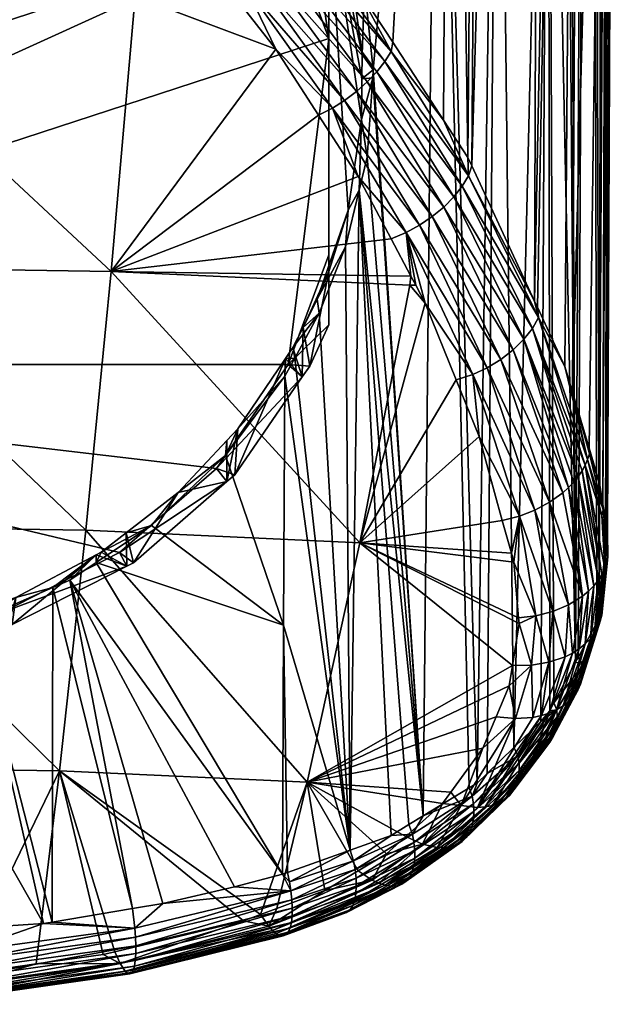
# Model space of a CAD drawing. Extents: x -0.026 to 0.026, y -0.137 to 0.026.
# Tile 4 of 22: x 0.005 to 0.02, y -0.137 to -0.113. Entities that reach past the tile are written whole.
import ezdxf

# ---------------------------------------------------------------- set-up
doc = ezdxf.new("R2010")
doc.units = 0
doc.layers.add('mesh', color=7, linetype='CONTINUOUS')

msp = doc.modelspace()

# ---------------------------------------------------------------- meshes
at = {"layer": 'mesh'}
mesh = msp.add_polyface(dxfattribs=at)
corners = [(0.012266, -0.083412, 0.158986), (0.00923, -0.059689, 0.149514), (0.009043, -0.104562, 0.165656), (0.012371, -0.059407, 0.150288), (0.002367, -0.10199, 0.163593), (0.003298, -0.060039, 0.148552), (0, -0.060136, 0.148285), (0.00349, -0.102181, 0.163756), (0.006322, -0.05995, 0.148797), (0.007193, -0.103463, 0.164814), (0.005747, -0.102818, 0.164298), (0.006161, -0.103003, 0.164446), (0.009372, -0.106779, 0.202668), (0.008868, -0.082789, 0.194779), (0.011064, -0.083547, 0.192686), (0.008852, -0.077173, 0.192823), (0.008852, -0.076997, 0.192762), (0.016621, -0.116313, 0.195447), (0.017081, -0.051541, 0.1719), (0.018438, -0.052785, 0.168482), (0.016525, -0.116107, 0.195629), (0.016084, -0.085972, 0.186033), (0.012986, -0.084327, 0.190544), (0.013652, -0.049569, 0.177316), (0.012961, -0.049306, 0.178038), (0.006273, -0.076505, 0.19461), (0.006365, -0.104521, 0.204327), (0.004828, -0.076267, 0.195264), (0.006488, -0.104576, 0.204286), (0.003296, -0.076105, 0.195728), (0.003293, -0.07494, 0.195321), (0.00337, -0.103295, 0.20523), (0.005478, -0.046948, 0.184517), (0.001416, -0.102978, 0.205463), (0.00046, -0.102897, 0.205522), (0, -0.075982, 0.196094), (0.019496, -0.053758, 0.165808), (0.020173, -0.05482, 0.162889), (0.020016, -0.089554, 0.175542), (0.019148, -0.122, 0.190382), (0.018196, -0.119713, 0.192447), (0.014184, -0.059102, 0.151126), (0.019224, -0.128782, 0.18319), (0.018906, -0.057497, 0.155534), (0.01867, -0.05761, 0.155225), (0.019816, -0.127286, 0.184867), (0.019948, -0.056648, 0.157866), (0.0196, -0.056932, 0.157089), (0.020136, -0.056247, 0.15897), (0.019974, -0.125985, 0.186317), (0.020373, -0.05574, 0.160362), (0.019999, -0.125779, 0.186547), (0.02033, -0.05554, 0.160912), (0.019912, -0.124816, 0.187613), (0.013988, -0.096692, 0.164628), (0.01576, -0.096291, 0.16572), (0.015111, -0.058946, 0.151555), (0.015982, -0.058693, 0.152249), (0.017273, -0.095792, 0.167126), (0.017063, -0.058379, 0.153112), (0.017452, -0.058193, 0.153622), (0.018535, -0.095187, 0.168807)]
mesh.append_faces([[corners[k] for k in face] for face in [(0, 1, 2, 2), (3, 1, 0, 0), (4, 5, 6, 6), (7, 8, 5, 5), (8, 9, 1, 1), (10, 11, 8, 8), (12, 13, 14, 14), (14, 15, 16, 16), (13, 15, 14, 14), (17, 18, 19, 19), (20, 21, 18, 18), (22, 23, 21, 21), (14, 24, 22, 22), (25, 26, 27, 27), (13, 28, 25, 25), (27, 29, 30, 30), (31, 29, 27, 27), (15, 25, 16, 16), (15, 13, 25, 25), (27, 32, 25, 25), (33, 34, 35, 35), (29, 35, 30, 30), (29, 33, 35, 35), (36, 37, 38, 38), (38, 39, 36, 36), (40, 19, 36, 36), (41, 3, 0, 0), (42, 43, 44, 44), (45, 46, 47, 47), (45, 48, 46, 46), (49, 50, 48, 48), (51, 52, 50, 50), (53, 38, 52, 52), (54, 41, 0, 0), (55, 41, 54, 54), (55, 56, 41, 41), (55, 57, 56, 56), (58, 57, 55, 55), (58, 59, 57, 57), (58, 60, 59, 59), (61, 60, 58, 58), (44, 60, 61, 61)]])
mesh = msp.add_polyface(dxfattribs=at)
corners = [(0.002045, -0.102126, 0.163661), (0.002367, -0.10199, 0.163593), (0.001656, -0.102104, 0.163643), (0.003214, -0.102134, 0.163716), (0.00435, -0.102569, 0.164037), (0.011068, -0.106258, 0.166875), (0.012029, -0.107432, 0.16764), (0.012132, -0.096983, 0.163875), (0.012266, -0.083412, 0.158986), (0.009043, -0.104562, 0.165656), (0.003298, -0.060039, 0.148552), (0.00349, -0.102181, 0.163756), (0.005747, -0.102818, 0.164298), (0.006322, -0.05995, 0.148797), (0.00923, -0.059689, 0.149514), (0.007656, -0.103669, 0.164979), (0.007193, -0.103463, 0.164814), (0.006161, -0.103003, 0.164446), (0.009372, -0.106779, 0.202668), (0.011064, -0.083547, 0.192686), (0.010749, -0.108205, 0.201699), (0.008934, -0.106325, 0.202976), (0.008868, -0.082789, 0.194779), (0.016621, -0.116313, 0.195447), (0.018438, -0.052785, 0.168482), (0.018196, -0.119713, 0.192447), (0.016525, -0.116107, 0.195629), (0.017081, -0.051541, 0.1719), (0.016084, -0.085972, 0.186033), (0.013706, -0.111776, 0.199093), (0.012986, -0.084327, 0.190544), (0.015911, -0.115165, 0.196383), (0.014639, -0.113211, 0.197946), (0.010999, -0.108507, 0.201479), (0.012365, -0.110157, 0.200275), (0.012821, -0.110709, 0.199872), (0.013988, -0.096692, 0.164628), (0.013846, -0.111437, 0.169934), (0.01576, -0.096291, 0.16572), (0.012178, -0.107687, 0.167795), (0.007822, -0.1055, 0.203594), (0.004828, -0.076267, 0.195264), (0.004146, -0.103516, 0.205068), (0.00337, -0.103295, 0.20523), (0.006273, -0.076505, 0.19461), (0.006488, -0.104576, 0.204286), (0.006365, -0.104521, 0.204327), (0.006712, -0.104678, 0.204211), (0, -0.075982, 0.196094), (0.00046, -0.102897, 0.205522), (0.00025, -0.102893, 0.205526), (0.003235, -0.103269, 0.205249), (0.003296, -0.076105, 0.195728), (0.001946, -0.103023, 0.20543), (0.001416, -0.102978, 0.205463), (0.001658, -0.102622, 0.162173), (-0.000004, -0.102013, 0.163569), (-0.000177, -0.102003, 0.163561), (-0.000004, -0.101828, 0.16346), (0, -0.060136, 0.148285), (0.019224, -0.128782, 0.18319), (0.01867, -0.05761, 0.155225), (0.018535, -0.095187, 0.168807), (0.0196, -0.056932, 0.157089), (0.018906, -0.057497, 0.155534), (0.004866, -0.103842, 0.204827)]
mesh.append_faces([[corners[k] for k in face] for face in [(0, 1, 2, 2), (0, 3, 1, 1), (4, 3, 0, 0), (5, 6, 7, 7), (8, 9, 7, 7), (3, 10, 1, 1), (11, 10, 3, 3), (12, 13, 11, 11), (14, 15, 9, 9), (14, 16, 15, 15), (13, 17, 16, 16), (18, 19, 20, 20), (21, 22, 18, 18), (23, 24, 25, 25), (26, 27, 23, 23), (28, 29, 30, 30), (31, 32, 28, 28), (19, 33, 20, 20), (30, 34, 19, 19), (29, 35, 30, 30), (36, 37, 38, 38), (39, 36, 7, 7), (36, 8, 7, 7), (22, 21, 40, 40), (41, 42, 43, 43), (44, 45, 46, 46), (22, 47, 45, 45), (40, 47, 22, 22), (48, 49, 50, 50), (51, 52, 43, 43), (51, 53, 52, 52), (53, 54, 52, 52), (55, 56, 57, 57), (55, 2, 56, 56), (55, 0, 2, 2), (2, 58, 56, 56), (2, 1, 58, 58), (1, 59, 58, 58), (60, 61, 62, 62), (63, 64, 60, 60), (41, 65, 42, 42), (41, 46, 65, 65)]])
mesh = msp.add_polyface(dxfattribs=at)
corners = [(0.01067, -0.107185, 0.163834), (0.010297, -0.105824, 0.166519), (0.010293, -0.106857, 0.163715), (0.011401, -0.106939, 0.167282), (0.012195, -0.109394, 0.164638), (0.011919, -0.107701, 0.167757), (0.008294, -0.104249, 0.165378), (0.008128, -0.104976, 0.16303), (0.009834, -0.105358, 0.1662), (0.007779, -0.105639, 0.162633), (0.010211, -0.107753, 0.163402), (0.012178, -0.107687, 0.167795), (0.012217, -0.108141, 0.16803), (0.012029, -0.107432, 0.16764), (0.011068, -0.106258, 0.166875), (0.009043, -0.104562, 0.165656), (0.009587, -0.104913, 0.165922), (0.012132, -0.096983, 0.163875), (0.008934, -0.106325, 0.202976), (0.009261, -0.106998, 0.202855), (0.00776, -0.105683, 0.203782), (0.009372, -0.106779, 0.202668), (0.010749, -0.108205, 0.201699), (0.007462, -0.10617, 0.204002), (0.009107, -0.107238, 0.203009), (0.008925, -0.107484, 0.203131), (0.007622, -0.105923, 0.203907), (0.019825, -0.124287, 0.188196), (0.019565, -0.123408, 0.189037), (0.020016, -0.089554, 0.175542), (0.016084, -0.085972, 0.186033), (0.014639, -0.113211, 0.197946), (0.013706, -0.111776, 0.199093), (0.011064, -0.083547, 0.192686), (0.012365, -0.110157, 0.200275), (0.010999, -0.108507, 0.201479), (0.012986, -0.084327, 0.190544), (0.012821, -0.110709, 0.199872), (0.016754, -0.131818, 0.179785), (0.017273, -0.095792, 0.167126), (0.01576, -0.096291, 0.16572), (0.017678, -0.130923, 0.180786), (0.018535, -0.095187, 0.168807), (0.013846, -0.111437, 0.169934), (0.013926, -0.111792, 0.170109), (0.013988, -0.096692, 0.164628), (0.013807, -0.111261, 0.169848), (0.013102, -0.109271, 0.168758), (0.019496, -0.053758, 0.165808), (0.019148, -0.122, 0.190382), (0.018957, -0.121356, 0.190997), (0.018267, -0.119868, 0.192311), (0.018196, -0.119713, 0.192447), (0.019912, -0.124816, 0.187613), (0.02033, -0.05554, 0.160912), (0.020029, -0.12553, 0.186825)]
mesh.append_faces([[corners[k] for k in face] for face in [(0, 1, 2, 2), (0, 3, 1, 1), (4, 3, 0, 0), (4, 5, 3, 3), (2, 6, 7, 7), (2, 8, 6, 6), (1, 8, 2, 2), (9, 2, 7, 7), (10, 2, 9, 9), (10, 0, 2, 2), (11, 5, 12, 12), (13, 5, 11, 11), (13, 3, 5, 5), (14, 3, 13, 13), (14, 1, 3, 3), (8, 1, 14, 14), (8, 15, 6, 6), (8, 16, 15, 15), (14, 16, 8, 8), (17, 16, 14, 14), (17, 15, 16, 16), (18, 19, 20, 20), (21, 19, 18, 18), (21, 22, 19, 19), (23, 24, 25, 25), (26, 19, 24, 24), (26, 20, 19, 19), (27, 28, 29, 29), (30, 31, 32, 32), (33, 34, 35, 35), (36, 37, 34, 34), (38, 39, 40, 40), (41, 42, 39, 39), (40, 43, 44, 44), (45, 46, 43, 43), (11, 17, 13, 13), (47, 45, 11, 11), (47, 46, 45, 45), (48, 49, 50, 50), (51, 48, 50, 50), (52, 48, 51, 51), (53, 54, 55, 55)]])
mesh = msp.add_polyface(dxfattribs=at)
corners = [(0.013562, -0.11125, 0.169789), (0.013846, -0.111437, 0.169934), (0.013807, -0.111261, 0.169848), (0.013926, -0.111792, 0.170109), (0.01387, -0.113517, 0.170804), (0.014148, -0.113903, 0.171012), (0.013863, -0.114131, 0.171023), (0.014134, -0.11411, 0.171079), (0.013851, -0.115149, 0.171386), (0.013995, -0.116095, 0.171722), (0.013797, -0.116923, 0.171914), (0.016171, -0.117092, 0.196127), (0.015916, -0.11735, 0.196283), (0.013996, -0.114209, 0.198725), (0.014973, -0.117994, 0.196461), (0.013767, -0.11658, 0.197637), (0.013123, -0.114868, 0.198844), (0.014238, -0.113954, 0.198593), (0.016379, -0.116826, 0.195931), (0.01444, -0.113695, 0.198422), (0.016536, -0.116563, 0.195704), (0.014599, -0.113441, 0.198218), (0.016621, -0.116313, 0.195447), (0.018196, -0.119713, 0.192447), (0.016525, -0.116107, 0.195629), (0.015911, -0.115165, 0.196383), (0.014639, -0.113211, 0.197946), (0.013706, -0.111776, 0.199093), (0.012148, -0.110619, 0.200703), (0.012306, -0.110372, 0.200523), (0.015624, -0.117592, 0.196392), (0.013429, -0.114673, 0.198851), (0.013724, -0.114451, 0.198812), (0.015305, -0.117809, 0.196451), (0.020016, -0.089554, 0.175542), (0.019565, -0.123408, 0.189037), (0.019148, -0.122, 0.190382), (0.016084, -0.085972, 0.186033), (0.015399, -0.132641, 0.178874), (0.01576, -0.096291, 0.16572), (0.018683, -0.129801, 0.182044), (0.019224, -0.128782, 0.18319), (0.018535, -0.095187, 0.168807), (0.019999, -0.125779, 0.186547), (0.020373, -0.05574, 0.160362), (0.019974, -0.125985, 0.186317), (0.019825, -0.124287, 0.188196), (0.019912, -0.124816, 0.187613), (0.0196, -0.056932, 0.157089), (0.019289, -0.128661, 0.183326), (0.019757, -0.12778, 0.184316), (0.019816, -0.127286, 0.184867), (0.020136, -0.056247, 0.15897), (0.020029, -0.12553, 0.186825), (0.02033, -0.05554, 0.160912)]
mesh.append_faces([[corners[k] for k in face] for face in [(0, 1, 2, 2), (0, 3, 1, 1), (4, 3, 0, 0), (4, 5, 3, 3), (6, 5, 4, 4), (6, 7, 5, 5), (8, 7, 6, 6), (8, 9, 7, 7), (10, 9, 8, 8), (11, 12, 13, 13), (14, 15, 16, 16), (17, 11, 13, 13), (17, 18, 11, 11), (19, 18, 17, 17), (19, 20, 18, 18), (21, 20, 19, 19), (22, 23, 20, 20), (20, 24, 22, 22), (20, 25, 24, 24), (21, 25, 20, 20), (21, 26, 25, 25), (27, 26, 21, 21), (28, 21, 19, 19), (29, 27, 21, 21), (30, 31, 32, 32), (30, 33, 31, 31), (33, 16, 31, 31), (33, 14, 16, 16), (12, 32, 13, 13), (12, 30, 32, 32), (34, 35, 36, 36), (25, 37, 24, 24), (38, 39, 5, 5), (40, 41, 42, 42), (43, 44, 45, 45), (46, 34, 47, 47), (39, 3, 5, 5), (48, 41, 49, 49), (50, 48, 49, 49), (51, 48, 50, 50), (45, 52, 51, 51), (53, 54, 43, 43)]])
mesh = msp.add_polyface(dxfattribs=at)
corners = [(0.015451, -0.119762, 0.195126), (0.015068, -0.119309, 0.195515), (0.015215, -0.119316, 0.195478), (0.013809, -0.125782, 0.190389), (0.016228, -0.121687, 0.1935), (0.015094, -0.119087, 0.195659), (0.014973, -0.117994, 0.196461), (0.014596, -0.118147, 0.196401), (0.013767, -0.11658, 0.197637), (0.016645, -0.121556, 0.193542), (0.016803, -0.123111, 0.192298), (0.017663, -0.120935, 0.19329), (0.01793, -0.120672, 0.193105), (0.019048, -0.124394, 0.189969), (0.015916, -0.11735, 0.196283), (0.019468, -0.12383, 0.189473), (0.018141, -0.120398, 0.192882), (0.018291, -0.120125, 0.192631), (0.019529, -0.123687, 0.189334), (0.018957, -0.121356, 0.190997), (0.019148, -0.122, 0.190382), (0.018267, -0.119868, 0.192311), (0.018196, -0.119713, 0.192447), (0.016171, -0.117092, 0.196127), (0.016379, -0.116826, 0.195931), (0.016536, -0.116563, 0.195704), (0.019292, -0.124117, 0.189736), (0.019389, -0.123974, 0.189607), (0.01735, -0.121176, 0.193426), (0.015305, -0.117809, 0.196451), (0.015624, -0.117592, 0.196392), (0.017006, -0.121385, 0.19351), (0.018573, -0.124763, 0.190237), (0.018205, -0.124962, 0.190349), (0.018902, -0.124525, 0.190071), (0.015399, -0.132641, 0.178874), (0.013995, -0.116095, 0.171722), (0.013797, -0.116923, 0.171914), (0.014148, -0.113903, 0.171012), (0.014134, -0.11411, 0.171079), (0.017003, -0.131576, 0.180055), (0.017273, -0.095792, 0.167126), (0.016754, -0.131818, 0.179785), (0.017678, -0.130923, 0.180786), (0.018535, -0.095187, 0.168807), (0.018576, -0.130002, 0.181818), (0.018683, -0.129801, 0.182044), (0.018352, -0.130271, 0.181516)]
mesh.append_faces([[corners[k] for k in face] for face in [(0, 1, 2, 2), (0, 3, 1, 1), (4, 3, 0, 0), (5, 2, 1, 1), (6, 7, 8, 8), (5, 7, 6, 6), (6, 2, 5, 5), (6, 0, 2, 2), (9, 0, 6, 6), (9, 4, 0, 0), (10, 4, 9, 9), (11, 12, 13, 13), (14, 12, 11, 11), (15, 16, 17, 17), (18, 19, 20, 20), (17, 19, 18, 18), (17, 21, 19, 19), (22, 21, 17, 17), (23, 12, 14, 14), (23, 16, 12, 12), (24, 16, 23, 23), (24, 17, 16, 16), (25, 17, 24, 24), (25, 22, 17, 17), (16, 26, 12, 12), (15, 27, 16, 16), (28, 29, 30, 30), (28, 31, 29, 29), (32, 31, 28, 28), (31, 6, 29, 29), (31, 9, 6, 6), (33, 9, 31, 31), (11, 30, 14, 14), (11, 28, 30, 30), (34, 28, 11, 11), (35, 36, 37, 37), (35, 38, 39, 39), (40, 41, 42, 42), (43, 41, 40, 40), (44, 45, 46, 46), (47, 44, 43, 43), (44, 47, 45, 45)]])
mesh = msp.add_polyface(dxfattribs=at)
corners = [(0.016803, -0.123111, 0.192298), (0.017386, -0.12522, 0.190395), (0.013809, -0.125782, 0.190389), (0.016228, -0.121687, 0.1935), (0.017807, -0.127805, 0.18802), (0.017641, -0.128868, 0.187026), (0.017796, -0.127669, 0.188146), (0.017676, -0.126269, 0.189449), (0.017615, -0.126046, 0.18965), (0.019402, -0.127124, 0.18754), (0.018902, -0.124525, 0.190071), (0.019048, -0.124394, 0.189969), (0.017818, -0.125116, 0.190407), (0.016645, -0.121556, 0.193542), (0.017663, -0.120935, 0.19329), (0.019468, -0.12383, 0.189473), (0.018291, -0.120125, 0.192631), (0.019529, -0.123687, 0.189334), (0.018119, -0.128858, 0.186915), (0.018232, -0.127615, 0.188083), (0.019319, -0.128445, 0.186218), (0.019149, -0.128552, 0.186369), (0.019178, -0.124257, 0.189857), (0.019553, -0.126998, 0.187403), (0.01793, -0.120672, 0.193105), (0.019292, -0.124117, 0.189736), (0.018141, -0.120398, 0.192882), (0.019389, -0.123974, 0.189607), (0.018573, -0.124763, 0.190237), (0.018205, -0.124962, 0.190349), (0.017006, -0.121385, 0.19351), (0.019051, -0.127341, 0.187778), (0.018653, -0.127506, 0.187961), (0.018963, -0.128646, 0.186508), (0.018554, -0.128784, 0.186744), (0.01735, -0.121176, 0.193426), (0.014594, -0.13313, 0.178332), (0.015041, -0.132859, 0.178632), (0.013797, -0.116923, 0.171914), (0.014134, -0.11411, 0.171079), (0.013995, -0.116095, 0.171722), (0.015399, -0.132641, 0.178874), (0.016558, -0.131937, 0.179653), (0.01576, -0.096291, 0.16572), (0.016754, -0.131818, 0.179785)]
mesh.append_faces([[corners[k] for k in face] for face in [(0, 1, 2, 2), (3, 0, 2, 2), (2, 4, 5, 5), (6, 4, 2, 2), (2, 7, 6, 6), (2, 8, 7, 7), (1, 8, 2, 2), (9, 10, 11, 11), (0, 12, 1, 1), (0, 13, 12, 12), (14, 11, 10, 10), (15, 16, 17, 17), (18, 4, 19, 19), (12, 8, 1, 1), (12, 7, 8, 8), (19, 7, 12, 12), (19, 6, 7, 7), (4, 6, 19, 19), (9, 20, 21, 21), (11, 22, 23, 23), (24, 22, 11, 11), (24, 25, 22, 22), (26, 27, 25, 25), (28, 29, 30, 30), (31, 29, 28, 28), (31, 32, 29, 29), (33, 32, 31, 31), (33, 34, 32, 32), (29, 12, 13, 13), (32, 12, 29, 29), (32, 19, 12, 12), (34, 19, 32, 32), (34, 18, 19, 19), (10, 28, 35, 35), (9, 28, 10, 10), (9, 31, 28, 28), (21, 31, 9, 9), (21, 33, 31, 31), (36, 37, 38, 38), (39, 40, 41, 41), (42, 43, 41, 41), (44, 43, 42, 42)]])
mesh = msp.add_polyface(dxfattribs=at)
corners = [(0.012014, -0.110365, 0.164353), (-0.012014, -0.110365, 0.164353), (-0.013032, -0.113114, 0.165353), (-0.013032, -0.118554, 0.167333), (-0.012014, -0.121304, 0.168334), (-0.010211, -0.107753, 0.163402), (-0.01067, -0.107185, 0.163834), (-0.012195, -0.109394, 0.164638), (-0.007542, -0.118965, 0.19646), (-0.013111, -0.115571, 0.198375), (-0.012291, -0.11423, 0.19938), (-0.008138, -0.11205, 0.201105), (-0.008342, -0.109274, 0.202722), (-0.007449, -0.108258, 0.203376), (-0.008558, -0.10952, 0.202563), (-0.010198, -0.111388, 0.201361), (-0.010753, -0.112141, 0.200836), (-0.011242, -0.112805, 0.200373), (-0.002365, -0.10514, 0.20524), (-0.001895, -0.105075, 0.205278), (0.000016, -0.111927, 0.201443), (-0.004648, -0.106075, 0.204689), (-0.004176, -0.105786, 0.20486), (-0.005979, -0.106932, 0.204179), (-0.005832, -0.106799, 0.204259), (-0.007003, -0.107855, 0.20362), (-0.014912, -0.11875, 0.195924), (-0.014293, -0.117502, 0.196928), (0.000014, -0.118851, 0.196773), (-0.010134, -0.107908, 0.20225), (-0.011355, -0.10888, 0.201225), (-0.011002, -0.108507, 0.20148), (-0.01297, -0.111199, 0.199919), (-0.009793, -0.108398, 0.202538), (-0.009582, -0.108645, 0.202629), (-0.012384, -0.111953, 0.200373), (-0.012614, -0.111702, 0.200258), (-0.009979, -0.10815, 0.20241), (-0.012811, -0.111448, 0.200105), (-0.007261, -0.107639, 0.203709), (-0.008851, -0.10932, 0.202661), (-0.011566, -0.11262, 0.200455), (-0.00935, -0.108886, 0.20268), (-0.009104, -0.109112, 0.20269), (-0.011851, -0.112419, 0.200471), (-0.007712, -0.107196, 0.20375), (-0.007489, -0.107425, 0.203747), (-0.012127, -0.112195, 0.200445)]
mesh.append_faces([[corners[k] for k in face] for face in [(0, 1, 2, 2), (0, 3, 4, 4), (0, 5, 1, 1), (5, 6, 7, 7), (8, 9, 10, 10), (11, 12, 13, 13), (11, 14, 12, 12), (11, 15, 14, 14), (11, 16, 15, 15), (8, 16, 11, 11), (8, 17, 16, 16), (10, 17, 8, 8), (18, 19, 20, 20), (21, 22, 20, 20), (20, 23, 24, 24), (25, 23, 20, 20), (26, 27, 8, 8), (11, 28, 8, 8), (11, 20, 28, 28), (13, 20, 11, 11), (13, 25, 20, 20), (29, 30, 31, 31), (32, 30, 29, 29), (33, 34, 35, 35), (36, 37, 33, 33), (36, 38, 37, 37), (12, 39, 13, 13), (12, 40, 39, 39), (14, 40, 12, 12), (15, 40, 14, 14), (15, 41, 40, 40), (16, 41, 15, 15), (16, 17, 41, 41), (42, 43, 44, 44), (45, 43, 42, 42), (45, 46, 43, 43), (43, 41, 44, 44), (43, 40, 41, 41), (46, 40, 43, 43), (46, 39, 40, 40), (47, 34, 42, 42), (47, 35, 34, 34)]])
mesh = msp.add_polyface(dxfattribs=at)
corners = [(0.012014, -0.110365, 0.164353), (-0.012014, -0.121304, 0.168334), (0.013032, -0.113114, 0.165353), (-0.013032, -0.113114, 0.165353), (-0.013032, -0.118554, 0.167333), (0.010211, -0.107753, 0.163402), (-0.007779, -0.105639, 0.162633), (0.01067, -0.107185, 0.163834), (0.012195, -0.109394, 0.164638), (0.000016, -0.111927, 0.201443), (0.00774, -0.108603, 0.203151), (0.008377, -0.109299, 0.202712), (0.007046, -0.107846, 0.203628), (0.005469, -0.106539, 0.204414), (0.005333, -0.106464, 0.204459), (0.00264, -0.105257, 0.205171), (0.00378, -0.105605, 0.204966), (0.009317, -0.110326, 0.202065), (0.01061, -0.111981, 0.200938), (0.008169, -0.112051, 0.201102), (0.007571, -0.118966, 0.196457), (0.011707, -0.113386, 0.199982), (0.012774, -0.11504, 0.198768), (0.010734, -0.112141, 0.20083), (0.000014, -0.118851, 0.196773), (0.009261, -0.106998, 0.202855), (0.010999, -0.108507, 0.201479), (0.012306, -0.110372, 0.200523), (0.010749, -0.108205, 0.201699), (0.010931, -0.111791, 0.201027), (0.013123, -0.114868, 0.198844), (0.00801, -0.108405, 0.203237), (0.008719, -0.10773, 0.203217), (0.011953, -0.110871, 0.20085), (0.011727, -0.111122, 0.200959), (0.008925, -0.107484, 0.203131), (0.012148, -0.110619, 0.200703), (0.009107, -0.107238, 0.203009), (0.011477, -0.111363, 0.201025), (0.008255, -0.108196, 0.203269), (0.008493, -0.107969, 0.203263), (0.011208, -0.111588, 0.201047), (0.000017, -0.104865, 0.205402), (0.001158, -0.104974, 0.205338)]
mesh.append_faces([[corners[k] for k in face] for face in [(0, 1, 2, 2), (3, 4, 0, 0), (5, 6, 0, 0), (0, 7, 5, 5), (0, 8, 7, 7), (9, 10, 11, 11), (9, 12, 10, 10), (9, 13, 12, 12), (14, 13, 9, 9), (15, 16, 9, 9), (17, 18, 19, 19), (20, 21, 22, 22), (19, 21, 20, 20), (19, 23, 21, 21), (18, 23, 19, 19), (9, 20, 24, 24), (9, 19, 20, 20), (11, 19, 9, 9), (11, 17, 19, 19), (25, 26, 27, 27), (25, 28, 26, 26), (29, 23, 18, 18), (29, 21, 23, 23), (30, 21, 29, 29), (17, 29, 18, 18), (17, 31, 29, 29), (11, 31, 17, 17), (31, 10, 12, 12), (11, 10, 31, 31), (32, 33, 34, 34), (32, 35, 33, 33), (35, 36, 33, 33), (35, 37, 36, 36), (37, 27, 36, 36), (37, 25, 27, 27), (38, 39, 40, 40), (38, 41, 39, 39), (41, 31, 39, 39), (41, 29, 31, 31), (34, 40, 32, 32), (34, 38, 40, 40), (42, 43, 9, 9)]])
mesh = msp.add_polyface(dxfattribs=at)
corners = [(0.013032, -0.10962, 0.168869), (0.012554, -0.109914, 0.164827), (0.013032, -0.110954, 0.165205), (0.012195, -0.109394, 0.164638), (0.012217, -0.108141, 0.16803), (0.012561, -0.108649, 0.168345), (0.013422, -0.110646, 0.169483), (0.011919, -0.107701, 0.167757), (0.013032, -0.113114, 0.165353), (0.012014, -0.110365, 0.164353), (0.013562, -0.11125, 0.169789), (0.01387, -0.113517, 0.170804), (0.013863, -0.114131, 0.171023), (0.013851, -0.115149, 0.171386), (0.013521, -0.117425, 0.172011), (0.013032, -0.118972, 0.172273), (0.013032, -0.118554, 0.167333), (0.012178, -0.107687, 0.167795), (0.013102, -0.109271, 0.168758), (0.013807, -0.111261, 0.169848), (0.013797, -0.116923, 0.171914), (0.013454, -0.118351, 0.172245), (0.007571, -0.118966, 0.196457), (0.012774, -0.11504, 0.198768), (0.013767, -0.11658, 0.197637), (0.012306, -0.110372, 0.200523), (0.012365, -0.110157, 0.200275), (0.012821, -0.110709, 0.199872), (0.010999, -0.108507, 0.201479), (0.013123, -0.114868, 0.198844), (0.011707, -0.113386, 0.199982), (0.014238, -0.113954, 0.198593), (0.013996, -0.114209, 0.198725), (0.011727, -0.111122, 0.200959), (0.011953, -0.110871, 0.20085), (0.01444, -0.113695, 0.198422), (0.012148, -0.110619, 0.200703), (0.014599, -0.113441, 0.198218), (0.013706, -0.111776, 0.199093), (0.013724, -0.114451, 0.198812), (0.011208, -0.111588, 0.201047), (0.011477, -0.111363, 0.201025), (0.013429, -0.114673, 0.198851), (0.010931, -0.111791, 0.201027)]
mesh.append_faces([[corners[k] for k in face] for face in [(0, 1, 2, 2), (0, 3, 1, 1), (0, 4, 3, 3), (0, 5, 4, 4), (6, 5, 0, 0), (4, 7, 3, 3), (8, 1, 9, 9), (8, 2, 1, 1), (1, 3, 9, 9), (0, 10, 6, 6), (0, 11, 10, 10), (12, 11, 0, 0), (0, 13, 12, 12), (0, 14, 13, 13), (15, 14, 0, 0), (0, 2, 8, 8), (16, 0, 8, 8), (16, 15, 0, 0), (5, 17, 4, 4), (5, 18, 17, 17), (6, 18, 5, 5), (6, 19, 18, 18), (10, 19, 6, 6), (20, 14, 21, 21), (20, 13, 14, 14), (22, 23, 24, 24), (25, 26, 27, 27), (25, 28, 26, 26), (29, 23, 30, 30), (24, 23, 29, 29), (31, 32, 33, 33), (34, 31, 33, 33), (34, 35, 31, 31), (36, 35, 34, 34), (25, 37, 36, 36), (27, 38, 25, 25), (39, 40, 41, 41), (39, 42, 40, 40), (42, 43, 40, 40), (42, 29, 43, 43), (32, 41, 33, 33), (32, 39, 41, 41)]])
mesh = msp.add_polyface(dxfattribs=at)
corners = [(0.005086, -0.127836, 0.17135), (0.007193, -0.126086, 0.173083), (0.00796, -0.126369, 0.170816), (0.00518, -0.127157, 0.173105), (0.004975, -0.127862, 0.17136), (0.004973, -0.127224, 0.173105), (0.008128, -0.126283, 0.170785), (0.009251, -0.124519, 0.173009), (0.010473, -0.124245, 0.170043), (0.007944, -0.125535, 0.173058), (0.007323, -0.126018, 0.173082), (0.010211, -0.123916, 0.169285), (0.012014, -0.121304, 0.168334), (-0.012014, -0.121304, 0.168334), (0.013032, -0.113114, 0.165353), (0.007779, -0.12603, 0.170054), (0.004868, -0.127516, 0.170595), (0.001657, -0.128282, 0.170874), (0.007193, -0.126278, 0.173123), (0.008586, -0.125349, 0.173093), (0.010438, -0.123589, 0.172978), (0.001849, -0.12829, 0.173139), (0.001687, -0.12807, 0.173103), (0.00085, -0.128192, 0.173103), (0.002926, -0.127889, 0.173104), (0.004146, -0.127757, 0.173143), (0.006105, -0.126905, 0.173139), (0.006533, -0.126718, 0.173138), (0.007571, -0.118966, 0.196457), (0.013809, -0.125782, 0.190389), (0.006938, -0.125467, 0.191252), (0.000014, -0.118851, 0.196773), (0.000013, -0.125362, 0.191541), (0.011898, -0.127855, 0.175025), (0.001693, -0.128637, 0.171642), (-0.000004, -0.128418, 0.173138), (0, -0.12822, 0.173103), (-0.001689, -0.128066, 0.173103)]
mesh.append_faces([[corners[k] for k in face] for face in [(0, 1, 2, 2), (0, 3, 1, 1), (4, 3, 0, 0), (4, 5, 3, 3), (6, 7, 8, 8), (6, 9, 7, 7), (2, 9, 6, 6), (2, 10, 9, 9), (1, 10, 2, 2), (11, 12, 13, 13), (14, 13, 12, 12), (13, 15, 11, 11), (13, 16, 15, 15), (15, 8, 11, 11), (15, 6, 8, 8), (15, 2, 6, 6), (16, 2, 15, 15), (16, 0, 2, 2), (16, 4, 0, 0), (17, 4, 16, 16), (10, 1, 18, 18), (19, 10, 18, 18), (19, 9, 10, 10), (19, 7, 9, 9), (20, 7, 19, 19), (21, 22, 23, 23), (21, 24, 22, 22), (25, 24, 21, 21), (25, 5, 24, 24), (25, 3, 5, 5), (26, 3, 25, 25), (26, 1, 3, 3), (27, 1, 26, 26), (27, 18, 1, 1), (28, 29, 30, 30), (31, 30, 32, 32), (31, 28, 30, 30), (18, 33, 19, 19), (34, 5, 4, 4), (34, 24, 5, 5), (34, 22, 24, 24), (35, 36, 37, 37)]])
mesh = msp.add_polyface(dxfattribs=at)
corners = [(0.013032, -0.118972, 0.172273), (0.013032, -0.120305, 0.168609), (0.012554, -0.121345, 0.168987), (0.012385, -0.120373, 0.172546), (0.012366, -0.121617, 0.169087), (0.012738, -0.119668, 0.172438), (0.013521, -0.117425, 0.172011), (0.01213, -0.12088, 0.172623), (0.011944, -0.121155, 0.172657), (0.01067, -0.124074, 0.169981), (0.010747, -0.12292, 0.172879), (0.010473, -0.124245, 0.170043), (0.010476, -0.12321, 0.172902), (0.009251, -0.124519, 0.173009), (0.013032, -0.113114, 0.165353), (0.012014, -0.121304, 0.168334), (0.013032, -0.118554, 0.167333), (0.010211, -0.123916, 0.169285), (0.013454, -0.118351, 0.172245), (0.012793, -0.120014, 0.172532), (0.010438, -0.123589, 0.172978), (0.01193, -0.121597, 0.172759), (0.012178, -0.121142, 0.172694), (0.007571, -0.118966, 0.196457), (0.014596, -0.118147, 0.196401), (0.015094, -0.119087, 0.195659), (0.013767, -0.11658, 0.197637), (0.015068, -0.119309, 0.195515), (0.013809, -0.125782, 0.190389), (0.011898, -0.127855, 0.175025), (0.008586, -0.125349, 0.173093), (0.013565, -0.133499, 0.177938), (0.013797, -0.116923, 0.171914)]
mesh.append_faces([[corners[k] for k in face] for face in [(0, 1, 2, 2), (3, 2, 4, 4), (3, 0, 2, 2), (5, 0, 3, 3), (5, 6, 0, 0), (4, 7, 3, 3), (4, 8, 7, 7), (9, 8, 4, 4), (9, 10, 8, 8), (11, 10, 9, 9), (11, 12, 10, 10), (13, 12, 11, 11), (14, 15, 16, 16), (1, 16, 15, 15), (15, 2, 1, 1), (15, 4, 2, 2), (17, 4, 15, 15), (17, 9, 4, 4), (17, 11, 9, 9), (1, 0, 16, 16), (18, 5, 19, 19), (18, 6, 5, 5), (20, 12, 13, 13), (20, 10, 12, 12), (21, 10, 20, 20), (21, 8, 10, 10), (22, 8, 21, 21), (22, 7, 8, 8), (19, 7, 22, 22), (19, 3, 7, 7), (5, 3, 19, 19), (23, 24, 25, 25), (23, 26, 24, 24), (23, 27, 28, 28), (25, 27, 23, 23), (29, 21, 20, 20), (30, 29, 20, 20), (31, 19, 22, 22), (21, 31, 22, 22), (29, 31, 21, 21), (31, 18, 19, 19), (31, 32, 18, 18)]])
mesh = msp.add_polyface(dxfattribs=at)
corners = [(0.01249, -0.131793, 0.184742), (0.011729, -0.134964, 0.181336), (0.011315, -0.135118, 0.1812), (0.012935, -0.134515, 0.181731), (0.013772, -0.134018, 0.18219), (0.014483, -0.133596, 0.182581), (0.014968, -0.133159, 0.182992), (0.006276, -0.131509, 0.185523), (0.010888, -0.135277, 0.181061), (0.006938, -0.125467, 0.191252), (0.013809, -0.125782, 0.190389), (0.012078, -0.134523, 0.177582), (0.010667, -0.134425, 0.176995), (0.008865, -0.134838, 0.17662), (0.011872, -0.134106, 0.17729), (0.012045, -0.134294, 0.177438), (0.011998, -0.134061, 0.177338), (0.014123, -0.134255, 0.181811), (0.008164, -0.135457, 0.176731), (0.00818, -0.135686, 0.176902), (0.012101, -0.134746, 0.177757), (0.013656, -0.133771, 0.177997), (0.013693, -0.13399, 0.178148), (0.013716, -0.134204, 0.178327), (0.012112, -0.134957, 0.177963), (0.013723, -0.134407, 0.178535), (0.01211, -0.135149, 0.178198), (0.013712, -0.134593, 0.178769), (0.012093, -0.135317, 0.17846), (0.013683, -0.134756, 0.179026), (0.011524, -0.135413, 0.180758), (0.014285, -0.13433, 0.1816), (0.014595, -0.134403, 0.181118), (0.011715, -0.135596, 0.180243), (0.014443, -0.134381, 0.181368), (0.013479, -0.135065, 0.179881), (0.014971, -0.13428, 0.180304), (0.013565, -0.134996, 0.179588), (0.013378, -0.135099, 0.180173), (0.014862, -0.134354, 0.18058), (0.011621, -0.135518, 0.180511), (0.011898, -0.127855, 0.175025), (0.006533, -0.126718, 0.173138), (0.008107, -0.134966, 0.176503), (0.007193, -0.126278, 0.173123), (0.013565, -0.133499, 0.177938), (0.014594, -0.13313, 0.178332), (0.013797, -0.116923, 0.171914)]
mesh.append_faces([[corners[k] for k in face] for face in [(0, 1, 2, 2), (0, 3, 1, 1), (0, 4, 3, 3), (0, 5, 4, 4), (6, 5, 0, 0), (7, 2, 8, 8), (7, 0, 2, 2), (9, 0, 7, 7), (9, 10, 0, 0), (11, 12, 13, 13), (11, 14, 12, 12), (15, 14, 11, 11), (15, 16, 14, 14), (3, 4, 17, 17), (18, 11, 13, 13), (19, 20, 11, 11), (11, 21, 15, 15), (11, 22, 21, 21), (20, 22, 11, 11), (20, 23, 22, 22), (24, 23, 20, 20), (24, 25, 23, 23), (26, 25, 24, 24), (26, 27, 25, 25), (28, 29, 27, 27), (30, 17, 31, 31), (30, 3, 17, 17), (32, 33, 34, 34), (35, 36, 37, 37), (38, 39, 35, 35), (31, 34, 40, 40), (14, 16, 41, 41), (13, 42, 43, 43), (44, 14, 41, 41), (42, 14, 44, 44), (42, 12, 14, 14), (13, 12, 42, 42), (15, 45, 16, 16), (15, 21, 45, 45), (21, 46, 45, 45), (41, 16, 45, 45), (46, 47, 45, 45)]])
mesh = msp.add_polyface(dxfattribs=at)
corners = [(0.01249, -0.131793, 0.184742), (0.017231, -0.130153, 0.185822), (0.016897, -0.130937, 0.185085), (0.017562, -0.129375, 0.186552), (0.017641, -0.128868, 0.187026), (0.013809, -0.125782, 0.190389), (0.016095, -0.132045, 0.184041), (0.017786, -0.131135, 0.180905), (0.017678, -0.130923, 0.180786), (0.017003, -0.131576, 0.180055), (0.018664, -0.130647, 0.182959), (0.017747, -0.131839, 0.181688), (0.017674, -0.131988, 0.181916), (0.018723, -0.130489, 0.182752), (0.017811, -0.131319, 0.181076), (0.018752, -0.129981, 0.182193), (0.017814, -0.1315, 0.181265), (0.018766, -0.130153, 0.182367), (0.018757, -0.130323, 0.182554), (0.017793, -0.131674, 0.18147), (0.016353, -0.132383, 0.183582), (0.017718, -0.130198, 0.185653), (0.018119, -0.128858, 0.186915), (0.017807, -0.127805, 0.18802), (0.01833, -0.131039, 0.183597), (0.017451, -0.132231, 0.182384), (0.018171, -0.131133, 0.183802), (0.018466, -0.130925, 0.183385), (0.017575, -0.13212, 0.182149), (0.018578, -0.130793, 0.183171), (0.016628, -0.132147, 0.17978), (0.01666, -0.132342, 0.179947), (0.016673, -0.132534, 0.180135), (0.018367, -0.130122, 0.185283), (0.018157, -0.130166, 0.185423), (0.018554, -0.128784, 0.186744), (0.01676, -0.132429, 0.183246), (0.018566, -0.130058, 0.185127), (0.017137, -0.132381, 0.182839), (0.018751, -0.129976, 0.184957), (0.016955, -0.132417, 0.18305), (0.015399, -0.132641, 0.178874), (0.013797, -0.116923, 0.171914), (0.015041, -0.132859, 0.178632), (0.018352, -0.130271, 0.181516), (0.018576, -0.130002, 0.181818)]
mesh.append_faces([[corners[k] for k in face] for face in [(0, 1, 2, 2), (0, 3, 1, 1), (0, 4, 3, 3), (5, 4, 0, 0), (2, 6, 0, 0), (7, 8, 9, 9), (10, 11, 12, 12), (10, 13, 11, 11), (14, 15, 7, 7), (16, 17, 14, 14), (18, 16, 19, 19), (18, 17, 16, 16), (13, 19, 11, 11), (13, 18, 19, 19), (20, 2, 21, 21), (20, 6, 2, 2), (21, 3, 22, 22), (21, 1, 3, 3), (2, 1, 21, 21), (22, 4, 23, 23), (3, 4, 22, 22), (24, 25, 26, 26), (27, 28, 24, 24), (29, 12, 27, 27), (29, 10, 12, 12), (30, 7, 9, 9), (31, 14, 7, 7), (32, 16, 14, 14), (33, 34, 35, 35), (36, 34, 33, 33), (34, 22, 35, 35), (34, 21, 22, 22), (36, 21, 34, 34), (36, 20, 21, 21), (37, 26, 38, 38), (39, 24, 26, 26), (40, 33, 37, 37), (40, 36, 33, 33), (41, 42, 43, 43), (7, 44, 8, 8), (7, 15, 44, 44), (15, 45, 44, 44)]])
mesh = msp.add_polyface(dxfattribs=at)
corners = [(0.019148, -0.122, 0.190382), (0.019565, -0.123408, 0.189037), (0.019574, -0.123547, 0.189193), (0.019529, -0.123687, 0.189334), (0.019685, -0.126864, 0.187258), (0.019178, -0.124257, 0.189857), (0.019292, -0.124117, 0.189736), (0.019553, -0.126998, 0.187403), (0.019469, -0.128323, 0.186056), (0.019319, -0.128445, 0.186218), (0.019797, -0.126724, 0.187105), (0.019703, -0.12805, 0.185714), (0.019597, -0.128191, 0.185887), (0.019887, -0.126578, 0.186948), (0.019389, -0.123974, 0.189607), (0.020005, -0.126282, 0.186628), (0.019881, -0.127596, 0.185191), (0.019845, -0.12775, 0.185363), (0.020033, -0.126134, 0.186469), (0.019895, -0.127443, 0.185024), (0.019757, -0.12778, 0.184316), (0.019414, -0.128846, 0.183461), (0.019974, -0.125985, 0.186317), (0.019956, -0.12643, 0.186788), (0.019786, -0.127902, 0.185538), (0.019882, -0.125098, 0.187911), (0.01992, -0.124954, 0.187763), (0.019402, -0.127124, 0.18754), (0.019048, -0.124394, 0.189969), (0.019468, -0.12383, 0.189473), (0.019999, -0.125779, 0.186547), (0.020029, -0.12553, 0.186825), (0.019912, -0.124816, 0.187613), (0.019825, -0.124287, 0.188196), (0.019816, -0.127286, 0.184867)]
mesh.append_faces([[corners[k] for k in face] for face in [(0, 1, 2, 2), (3, 0, 2, 2), (4, 5, 6, 6), (4, 7, 5, 5), (8, 7, 4, 4), (8, 9, 7, 7), (10, 11, 12, 12), (10, 13, 11, 11), (14, 13, 10, 10), (15, 16, 17, 17), (15, 18, 16, 16), (19, 20, 21, 21), (18, 19, 16, 16), (18, 22, 19, 19), (4, 12, 8, 8), (4, 10, 12, 12), (6, 10, 4, 4), (6, 14, 10, 10), (23, 17, 24, 24), (23, 15, 17, 17), (25, 15, 23, 23), (25, 18, 15, 15), (26, 18, 25, 25), (27, 7, 9, 9), (28, 7, 27, 27), (29, 13, 14, 14), (18, 30, 22, 22), (18, 31, 30, 30), (26, 31, 18, 18), (26, 32, 31, 31), (33, 32, 26, 26), (13, 24, 11, 11), (13, 23, 24, 24), (29, 23, 13, 13), (29, 25, 23, 23), (3, 25, 29, 29), (3, 26, 25, 25), (2, 26, 3, 3), (2, 33, 26, 26), (1, 33, 2, 2), (22, 34, 19, 19), (34, 20, 19, 19)]])
mesh = msp.add_polyface(dxfattribs=at)
corners = [(0.006276, -0.131509, 0.185523), (0.005684, -0.13636, 0.180127), (0.003789, -0.136628, 0.179892), (0.007368, -0.136121, 0.180335), (0.007662, -0.136051, 0.180396), (0.010888, -0.135277, 0.181061), (0.000012, -0.131414, 0.185785), (0.003619, -0.136636, 0.179885), (0.000013, -0.125362, 0.191541), (0.006938, -0.125467, 0.191252), (0.008164, -0.135457, 0.176731), (0.008107, -0.134966, 0.176503), (0.006086, -0.135307, 0.17619), (0.00382, -0.135478, 0.176032), (0, -0.13573, 0.175799), (0.003855, -0.136046, 0.176189), (0.005873, -0.135343, 0.176157), (0.007796, -0.136347, 0.179952), (0.003862, -0.136278, 0.176356), (0.00818, -0.135686, 0.176902), (0.003866, -0.136497, 0.176557), (0.008188, -0.135902, 0.177105), (0.003866, -0.136697, 0.17679), (0.008187, -0.136099, 0.177339), (0.001849, -0.12829, 0.173139), (0.004146, -0.127757, 0.173143), (0.006105, -0.126905, 0.173139), (0.006533, -0.126718, 0.173138), (0.00085, -0.128192, 0.173103), (-0.001693, -0.128637, 0.171642), (0, -0.12822, 0.173103), (0.001693, -0.128637, 0.171642), (-0.001689, -0.128066, 0.173103), (0.001687, -0.12807, 0.173103), (-0.001657, -0.128282, 0.170874), (0.001657, -0.128282, 0.170874), (0.004975, -0.127862, 0.17136), (-0.000004, -0.128418, 0.173138), (0, -0.136807, 0.179735), (0, -0.136245, 0.176057), (-0.001118, -0.135717, 0.175812), (-0.00236, -0.128208, 0.173139)]
mesh.append_faces([[corners[k] for k in face] for face in [(0, 1, 2, 2), (0, 3, 1, 1), (0, 4, 3, 3), (5, 4, 0, 0), (6, 2, 7, 7), (6, 0, 2, 2), (8, 0, 6, 6), (8, 9, 0, 0), (10, 11, 12, 12), (13, 14, 15, 15), (16, 10, 12, 12), (17, 3, 4, 4), (15, 16, 13, 13), (15, 10, 16, 16), (18, 10, 15, 15), (18, 19, 10, 10), (20, 19, 18, 18), (20, 21, 19, 19), (22, 23, 21, 21), (16, 24, 13, 13), (16, 25, 24, 24), (12, 25, 16, 16), (12, 26, 25, 25), (11, 26, 12, 12), (11, 27, 26, 26), (28, 29, 30, 30), (28, 31, 29, 29), (29, 32, 30, 30), (28, 33, 31, 31), (31, 34, 29, 29), (31, 35, 34, 34), (31, 36, 35, 35), (37, 28, 30, 30), (24, 28, 37, 37), (7, 38, 6, 6), (15, 39, 18, 18), (15, 14, 39, 39), (39, 14, 40, 40), (13, 37, 14, 14), (13, 24, 37, 37), (37, 40, 14, 14), (41, 40, 37, 37)]])
mesh = msp.add_polyface(dxfattribs=at)
corners = [(0.018917, -0.129875, 0.184776), (0.019319, -0.128445, 0.186218), (0.019469, -0.128323, 0.186056), (0.018751, -0.129976, 0.184957), (0.019597, -0.128191, 0.185887), (0.019183, -0.129626, 0.184393), (0.019062, -0.129758, 0.184587), (0.019703, -0.12805, 0.185714), (0.01935, -0.12933, 0.184004), (0.018723, -0.130489, 0.182752), (0.018664, -0.130647, 0.182959), (0.019395, -0.129171, 0.183815), (0.019845, -0.12775, 0.185363), (0.019881, -0.127596, 0.185191), (0.019414, -0.128846, 0.183461), (0.018752, -0.129981, 0.182193), (0.018766, -0.130153, 0.182367), (0.017811, -0.131319, 0.181076), (0.019757, -0.12778, 0.184316), (0.019289, -0.128661, 0.183326), (0.019416, -0.129009, 0.183633), (0.018757, -0.130323, 0.182554), (0.019895, -0.127443, 0.185024), (0.018683, -0.129801, 0.182044), (0.018576, -0.130002, 0.181818), (0.019224, -0.128782, 0.18319), (0.019279, -0.129483, 0.184198), (0.018578, -0.130793, 0.183171), (0.019786, -0.127902, 0.185538), (0.019149, -0.128552, 0.186369), (0.018566, -0.130058, 0.185127), (0.018367, -0.130122, 0.185283), (0.018554, -0.128784, 0.186744), (0.018963, -0.128646, 0.186508), (0.018171, -0.131133, 0.183802), (0.01833, -0.131039, 0.183597), (0.018466, -0.130925, 0.183385)]
mesh.append_faces([[corners[k] for k in face] for face in [(0, 1, 2, 2), (0, 3, 1, 1), (4, 5, 6, 6), (4, 7, 5, 5), (8, 9, 10, 10), (8, 11, 9, 9), (12, 11, 8, 8), (12, 13, 11, 11), (14, 15, 16, 16), (17, 16, 15, 15), (18, 19, 14, 14), (20, 16, 21, 21), (20, 14, 16, 16), (22, 14, 20, 20), (11, 21, 9, 9), (11, 20, 21, 21), (13, 20, 11, 11), (13, 22, 20, 20), (15, 23, 24, 24), (14, 23, 15, 15), (14, 25, 23, 23), (19, 25, 14, 14), (2, 6, 0, 0), (2, 4, 6, 6), (26, 10, 27, 27), (26, 8, 10, 10), (28, 8, 26, 26), (28, 12, 8, 8), (29, 3, 30, 30), (29, 1, 3, 3), (31, 32, 33, 33), (3, 34, 30, 30), (0, 35, 3, 3), (0, 36, 35, 35), (6, 36, 0, 0), (6, 27, 36, 36), (5, 27, 6, 6), (5, 26, 27, 27), (7, 26, 5, 5), (7, 28, 26, 26), (30, 33, 29, 29), (30, 31, 33, 33)]])
mesh = msp.add_polyface(dxfattribs=at)
corners = [(0.016628, -0.132147, 0.17978), (0.016558, -0.131937, 0.179653), (0.015399, -0.132641, 0.178874), (0.016754, -0.131818, 0.179785), (0.015888, -0.132331, 0.183771), (0.016095, -0.132045, 0.184041), (0.016353, -0.132383, 0.183582), (0.015132, -0.133097, 0.178732), (0.015169, -0.133305, 0.178891), (0.01666, -0.132342, 0.179947), (0.015189, -0.133509, 0.179075), (0.016673, -0.132534, 0.180135), (0.01519, -0.133703, 0.179284), (0.016663, -0.132717, 0.180343), (0.015169, -0.133882, 0.179515), (0.016629, -0.132888, 0.180569), (0.015126, -0.134041, 0.179765), (0.01657, -0.133042, 0.180809), (0.01506, -0.134175, 0.18003), (0.016486, -0.133175, 0.181059), (0.014971, -0.13428, 0.180304), (0.016377, -0.133283, 0.181314), (0.014862, -0.134354, 0.18058), (0.016246, -0.133363, 0.181569), (0.014736, -0.134395, 0.180854), (0.016096, -0.133415, 0.181817), (0.018171, -0.131133, 0.183802), (0.017304, -0.132318, 0.182615), (0.017137, -0.132381, 0.182839), (0.017451, -0.132231, 0.182384), (0.01833, -0.131039, 0.183597), (0.017575, -0.13212, 0.182149), (0.018466, -0.130925, 0.183385), (0.017674, -0.131988, 0.181916), (0.017003, -0.131576, 0.180055), (0.017786, -0.131135, 0.180905), (0.017811, -0.131319, 0.181076), (0.017814, -0.1315, 0.181265), (0.017793, -0.131674, 0.18147), (0.017747, -0.131839, 0.181688), (0.01593, -0.133437, 0.182055), (0.016955, -0.132417, 0.18305), (0.015753, -0.133432, 0.182278), (0.018566, -0.130058, 0.185127), (0.01676, -0.132429, 0.183246), (0.01538, -0.133347, 0.182666)]
mesh.append_faces([[corners[k] for k in face] for face in [(0, 1, 2, 2), (0, 3, 1, 1), (4, 5, 6, 6), (7, 0, 2, 2), (8, 9, 0, 0), (10, 11, 9, 9), (12, 13, 11, 11), (14, 15, 13, 13), (16, 17, 15, 15), (18, 19, 17, 17), (20, 21, 19, 19), (22, 23, 21, 21), (24, 25, 23, 23), (26, 27, 28, 28), (26, 29, 27, 27), (30, 31, 29, 29), (32, 33, 31, 31), (0, 34, 3, 3), (9, 35, 0, 0), (11, 36, 9, 9), (13, 37, 11, 11), (13, 38, 37, 37), (15, 38, 13, 13), (15, 39, 38, 38), (17, 39, 15, 15), (17, 33, 39, 39), (19, 33, 17, 17), (19, 31, 33, 33), (21, 31, 19, 19), (21, 29, 31, 31), (23, 29, 21, 21), (23, 27, 29, 29), (25, 27, 23, 23), (25, 28, 27, 27), (40, 28, 25, 25), (41, 40, 42, 42), (41, 28, 40, 40), (43, 28, 41, 41), (42, 44, 41, 41), (42, 6, 44, 44), (45, 6, 42, 42), (45, 4, 6, 6)]])
mesh = msp.add_polyface(dxfattribs=at)
corners = [(0.01249, -0.131793, 0.184742), (0.015888, -0.132331, 0.183771), (0.014968, -0.133159, 0.182992), (0.016095, -0.132045, 0.184041), (0.015132, -0.133097, 0.178732), (0.015041, -0.132859, 0.178632), (0.014594, -0.13313, 0.178332), (0.014483, -0.133596, 0.182581), (0.014123, -0.134255, 0.181811), (0.013772, -0.134018, 0.18219), (0.01538, -0.133347, 0.182666), (0.014285, -0.13433, 0.1816), (0.015753, -0.133432, 0.182278), (0.014595, -0.134403, 0.181118), (0.014443, -0.134381, 0.181368), (0.01593, -0.133437, 0.182055), (0.015399, -0.132641, 0.178874), (0.015169, -0.133305, 0.178891), (0.016628, -0.132147, 0.17978), (0.015189, -0.133509, 0.179075), (0.01666, -0.132342, 0.179947), (0.01519, -0.133703, 0.179284), (0.016673, -0.132534, 0.180135), (0.015169, -0.133882, 0.179515), (0.016663, -0.132717, 0.180343), (0.015126, -0.134041, 0.179765), (0.016629, -0.132888, 0.180569), (0.01506, -0.134175, 0.18003), (0.01657, -0.133042, 0.180809), (0.014971, -0.13428, 0.180304), (0.016486, -0.133175, 0.181059), (0.014862, -0.134354, 0.18058), (0.016377, -0.133283, 0.181314), (0.014736, -0.134395, 0.180854), (0.016246, -0.133363, 0.181569), (0.013656, -0.133771, 0.177997), (0.013693, -0.13399, 0.178148), (0.013716, -0.134204, 0.178327), (0.013723, -0.134407, 0.178535), (0.013712, -0.134593, 0.178769), (0.013683, -0.134756, 0.179026), (0.013633, -0.134892, 0.179301), (0.013565, -0.134996, 0.179588), (0.013479, -0.135065, 0.179881), (0.013378, -0.135099, 0.180173), (0.016096, -0.133415, 0.181817)]
mesh.append_faces([[corners[k] for k in face] for face in [(0, 1, 2, 2), (0, 3, 1, 1), (4, 5, 6, 6), (7, 8, 9, 9), (7, 10, 8, 8), (2, 10, 7, 7), (11, 10, 12, 12), (11, 8, 10, 10), (13, 14, 15, 15), (4, 16, 5, 5), (17, 18, 4, 4), (19, 20, 17, 17), (21, 22, 19, 19), (23, 24, 21, 21), (25, 26, 23, 23), (27, 28, 25, 25), (29, 30, 27, 27), (31, 32, 29, 29), (33, 34, 31, 31), (35, 4, 6, 6), (36, 4, 35, 35), (36, 17, 4, 4), (37, 17, 36, 36), (37, 19, 17, 17), (38, 19, 37, 37), (38, 21, 19, 19), (39, 21, 38, 38), (39, 23, 21, 21), (40, 23, 39, 39), (40, 25, 23, 23), (41, 25, 40, 40), (41, 27, 25, 25), (42, 27, 41, 41), (42, 29, 27, 27), (43, 31, 29, 29), (44, 33, 31, 31), (13, 33, 44, 44), (13, 45, 33, 33), (15, 45, 13, 13), (12, 14, 11, 11), (12, 15, 14, 14), (2, 1, 10, 10)]])
mesh = msp.add_polyface(dxfattribs=at)
corners = [(0.007796, -0.136347, 0.179952), (0.007662, -0.136051, 0.180396), (0.010888, -0.135277, 0.181061), (0.011524, -0.135413, 0.180758), (0.011315, -0.135118, 0.1812), (0.011729, -0.134964, 0.181336), (0.011621, -0.135518, 0.180511), (0.007923, -0.136541, 0.179419), (0.011715, -0.135596, 0.180243), (0.014443, -0.134381, 0.181368), (0.008164, -0.135457, 0.176731), (0.008865, -0.134838, 0.17662), (0.008107, -0.134966, 0.176503), (0.00818, -0.135686, 0.176902), (0.012078, -0.134523, 0.177582), (0.008188, -0.135902, 0.177105), (0.012101, -0.134746, 0.177757), (0.012112, -0.134957, 0.177963), (0.008187, -0.136099, 0.177339), (0.01211, -0.135149, 0.178198), (0.008176, -0.136271, 0.177601), (0.012093, -0.135317, 0.17846), (0.008156, -0.136411, 0.177886), (0.012062, -0.135455, 0.178743), (0.008125, -0.136516, 0.178188), (0.012016, -0.135559, 0.179041), (0.008086, -0.136581, 0.1785), (0.011957, -0.135625, 0.179348), (0.008038, -0.136606, 0.178814), (0.011885, -0.135652, 0.179655), (0.007983, -0.136592, 0.179123), (0.011804, -0.135642, 0.179955), (0.013712, -0.134593, 0.178769), (0.013683, -0.134756, 0.179026), (0.013633, -0.134892, 0.179301), (0.013565, -0.134996, 0.179588), (0.013479, -0.135065, 0.179881), (0.013378, -0.135099, 0.180173), (0.014595, -0.134403, 0.181118), (0.012935, -0.134515, 0.181731), (0.014285, -0.13433, 0.1816)]
mesh.append_faces([[corners[k] for k in face] for face in [(0, 1, 2, 2), (3, 4, 5, 5), (3, 2, 4, 4), (6, 7, 0, 0), (6, 8, 7, 7), (9, 8, 6, 6), (10, 11, 12, 12), (13, 14, 10, 10), (15, 16, 13, 13), (15, 17, 16, 16), (18, 17, 15, 15), (18, 19, 17, 17), (20, 19, 18, 18), (20, 21, 19, 19), (22, 21, 20, 20), (22, 23, 21, 21), (24, 23, 22, 22), (24, 25, 23, 23), (26, 25, 24, 24), (26, 27, 25, 25), (28, 27, 26, 26), (28, 29, 27, 27), (30, 29, 28, 28), (30, 31, 29, 29), (21, 32, 19, 19), (23, 33, 21, 21), (23, 34, 33, 33), (25, 34, 23, 23), (25, 35, 34, 34), (27, 35, 25, 25), (27, 36, 35, 35), (29, 36, 27, 27), (29, 37, 36, 36), (31, 37, 29, 29), (31, 38, 37, 37), (5, 39, 3, 3), (31, 8, 38, 38), (31, 7, 8, 8), (30, 7, 31, 31), (3, 0, 2, 2), (3, 6, 0, 0), (40, 6, 3, 3)]])
mesh = msp.add_polyface(dxfattribs=at)
corners = [(0.007796, -0.136347, 0.179952), (0.005684, -0.13636, 0.180127), (0.007368, -0.136121, 0.180335), (0.00368, -0.136935, 0.179434), (0.003789, -0.136628, 0.179892), (0.003619, -0.136636, 0.179885), (0.003741, -0.137136, 0.17889), (0.007923, -0.136541, 0.179419), (0.003837, -0.137117, 0.177643), (0, -0.137332, 0.177807), (0.003818, -0.137182, 0.177958), (0, -0.137286, 0.177488), (0.003851, -0.137012, 0.177339), (0, -0.137163, 0.177191), (0.003861, -0.136871, 0.177052), (0, -0.13705, 0.176916), (0.003866, -0.136697, 0.17679), (0, -0.13685, 0.176645), (0.008188, -0.135902, 0.177105), (0.003866, -0.136497, 0.176557), (0.008187, -0.136099, 0.177339), (0.008176, -0.136271, 0.177601), (0.008156, -0.136411, 0.177886), (0.008125, -0.136516, 0.178188), (0.008086, -0.136581, 0.1785), (0.003795, -0.137206, 0.178276), (0.008038, -0.136606, 0.178814), (0.003769, -0.13719, 0.178589), (0.007983, -0.136592, 0.179123), (0, -0.136693, 0.176432), (0.003862, -0.136278, 0.176356), (0, -0.136245, 0.176057), (0, -0.136807, 0.179735), (0, -0.137095, 0.179284), (0, -0.137298, 0.178738), (0, -0.137372, 0.178123)]
mesh.append_faces([[corners[k] for k in face] for face in [(0, 1, 2, 2), (3, 1, 0, 0), (3, 4, 1, 1), (5, 4, 3, 3), (0, 6, 3, 3), (0, 7, 6, 6), (8, 9, 10, 10), (8, 11, 9, 9), (12, 11, 8, 8), (12, 13, 11, 11), (14, 13, 12, 12), (14, 15, 13, 13), (16, 15, 14, 14), (16, 17, 15, 15), (16, 18, 19, 19), (14, 20, 16, 16), (14, 21, 20, 20), (12, 21, 14, 14), (12, 22, 21, 21), (8, 22, 12, 12), (8, 23, 22, 22), (10, 23, 8, 8), (10, 24, 23, 23), (25, 24, 10, 10), (25, 26, 24, 24), (27, 26, 25, 25), (27, 28, 26, 26), (28, 6, 7, 7), (27, 6, 28, 28), (19, 29, 16, 16), (30, 29, 19, 19), (30, 31, 29, 29), (32, 5, 3, 3), (3, 33, 32, 32), (6, 33, 3, 3), (6, 34, 33, 33), (25, 35, 27, 27), (10, 35, 25, 25), (10, 9, 35, 35), (29, 17, 16, 16), (27, 34, 6, 6), (35, 34, 27, 27)]])

doc.saveas('drawing.dxf')
